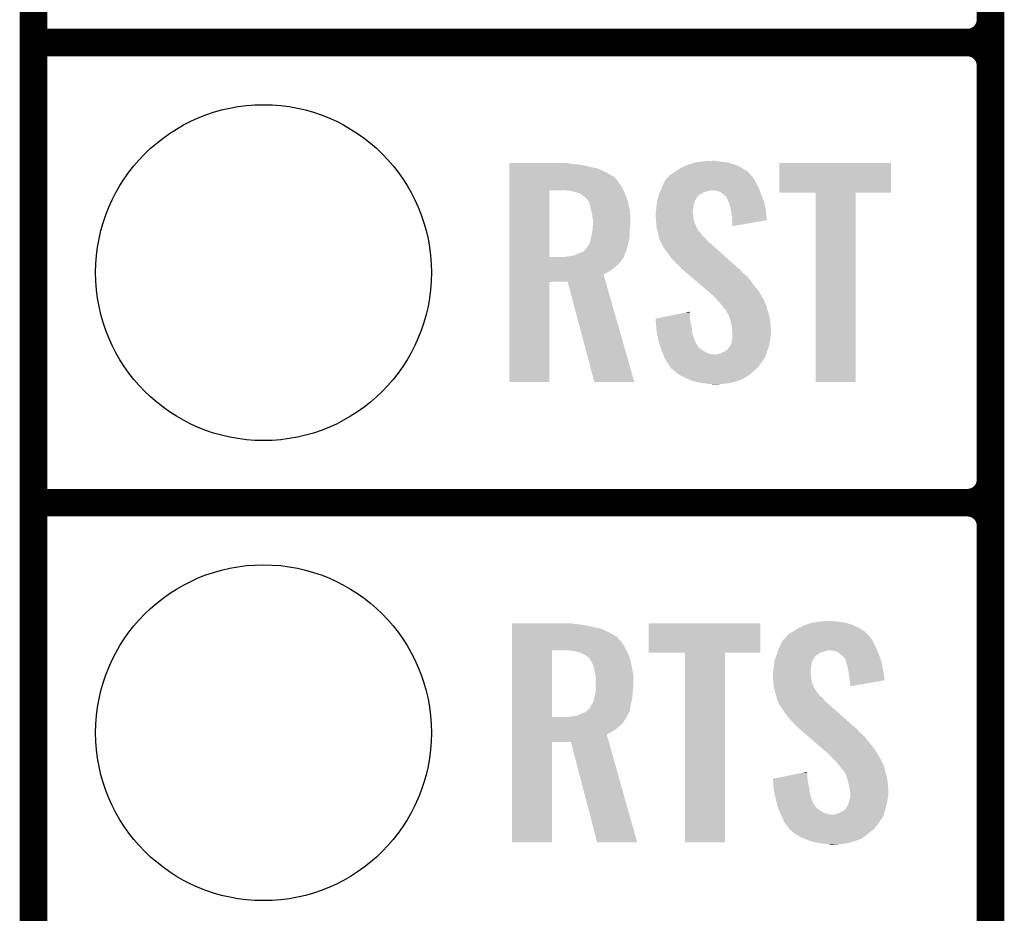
# Model space of a CAD drawing. Extents: x -1.3 to 24.2, y -3.9 to 55.4.
# Tile 13 of 30: x -1.3 to 4.1, y 11.7 to 16.6. Entities that reach past the tile are written whole.
import ezdxf

# ---------------------------------------------------------------- set-up
doc = ezdxf.new("R2010")
doc.units = 0
doc.layers.get('0').update_dxf_attribs({"linetype": 'CONTINUOUS'})
for name, color, linetype in [('NB_IOT_7_CLICK_V102_GKO', 9, 'CONTINUOUS'), ('NB_IOT_7_CLICK_V102_GTO', 11, 'CONTINUOUS'), ('NB_IOT_7_CLICK_V102_GTS', 8, 'CONTINUOUS')]:
    doc.layers.add(name, color=color, linetype=linetype)

# ---------------------------------------------------------------- blocks, each defined once
blk = doc.blocks.new('ROUND_55')
blk.add_circle((0, 0), 0.9271)

msp = doc.modelspace()

# ---------------------------------------------------------------- linework, layer by layer
at = {"layer": 'NB_IOT_7_CLICK_V102_GKO', "const_width": 0.1524}
msp.add_lwpolyline([(-1.27, -3.81), (-1.27, 53.086)], dxfattribs=at)
at = {"layer": 'NB_IOT_7_CLICK_V102_GTO', "const_width": 0.1524}
for points in [[(4.0132, -0.5588), (4.0132, 18.3388)], [(-1.27, 16.51), (3.8862, 16.51)], [(-1.27, 16.51), (3.8862, 16.51)], [(4.0132, 14.097), (4.0132, 16.383)], [(-1.27, 13.97), (3.8862, 13.97)], [(-1.27, 13.97), (3.8862, 13.97)], [(4.0132, 11.557), (4.0132, 13.843)]]:
    msp.add_lwpolyline(points, dxfattribs=at)
for points in [[(3.8862, 16.51, 0.4142136), (4.0132, 16.637)], [(4.0132, 16.383, 0.4142136), (3.8862, 16.51)], [(4.0132, 16.383, 0.4142136), (3.8862, 16.51)], [(3.8862, 13.97, 0.4142136), (4.0132, 14.097)], [(4.0132, 13.843, 0.4142136), (3.8862, 13.97)], [(4.0132, 13.843, 0.4142136), (3.8862, 13.97)]]:
    msp.add_lwpolyline(points, format="xyb", dxfattribs=at)
at = {"layer": 'NB_IOT_7_CLICK_V102_GTO'}
for points in [[(1.35638, 15.84198), (1.356382, 15.84452), (1.69418, 15.84198), (1.6764, 15.84452)], [(1.35638, 15.83944), (1.35638, 15.84198), (1.71196, 15.83944), (1.69418, 15.84198)], [(1.35638, 15.83436), (1.35638, 15.83944), (1.75514, 15.83436), (1.71196, 15.83944)], [(1.35638, 15.814038), (1.35638, 15.83436), (1.846582, 15.814038), (1.75514, 15.83436)], [(2.280918, 15.80388), (2.306322, 15.81912), (2.663826, 15.80388), (2.63906, 15.81912)], [(2.306322, 15.81912), (2.339342, 15.834362), (2.63906, 15.81912), (2.6064, 15.834362)], [(2.339342, 15.834362), (2.347464, 15.8369), (2.6064, 15.834362), (2.60096, 15.8369)], [(2.347464, 15.8369), (2.37998, 15.84706), (2.60096, 15.8369), (2.565402, 15.84706)], [(2.37998, 15.84706), (2.412154, 15.85214), (2.565402, 15.84706), (2.52984, 15.85214)], [(2.412154, 15.85214), (2.428242, 15.85468), (2.52984, 15.85214), (2.504438, 15.85468)], [(2.428242, 15.85468), (2.47904, 15.85722), (2.504438, 15.85468), (2.491742, 15.85722)], [(2.84734, 15.681982), (2.84736, 15.844498), (3.464538, 15.681982), (3.46456, 15.844498)], [(2.84736, 15.844498), (2.847362, 15.84452), (3.46456, 15.844498), (2.847362, 15.84452)], [(1.35638, 15.79372), (1.35638, 15.814038), (1.8923, 15.79372), (1.846582, 15.814038)], [(1.35638, 15.77086), (1.35638, 15.79372), (1.9304, 15.77086), (1.8923, 15.79372)], [(1.35638, 15.768318), (1.35638, 15.77086), (1.93548, 15.768318), (1.9304, 15.77086)], [(1.35638, 15.758158), (1.35638, 15.768318), (1.94564, 15.758158), (1.93548, 15.768318)], [(2.229062, 15.76324), (2.233716, 15.768316), (2.702562, 15.76324), (2.700022, 15.768316)], [(2.233716, 15.768316), (2.245364, 15.781022), (2.700022, 15.768316), (2.688376, 15.781022)], [(2.245364, 15.781022), (2.250438, 15.78356), (2.688376, 15.781022), (2.68605, 15.78356)], [(2.250438, 15.78356), (2.26314, 15.791178), (2.68605, 15.78356), (2.679068, 15.791178)], [(2.26314, 15.791178), (2.273804, 15.798798), (2.679068, 15.791178), (2.672082, 15.798798)], [(2.273804, 15.798798), (2.280918, 15.80388), (2.672082, 15.798798), (2.663826, 15.80388)], [(1.356378, 15.712438), (1.35638, 15.73784), (1.97866, 15.712438), (1.96088, 15.73784)], [(1.356378, 15.69466), (1.356378, 15.712438), (1.986866, 15.69466), (1.97866, 15.712438)], [(1.35638, 15.73784), (1.35638, 15.758158), (1.96088, 15.73784), (1.94564, 15.758158)], [(2.196372, 15.704818), (2.19964, 15.71244), (2.73558, 15.704818), (2.731424, 15.71244)], [(2.19964, 15.71244), (2.209122, 15.73276), (2.731424, 15.71244), (2.72034, 15.73276)], [(2.209122, 15.73276), (2.217422, 15.75054), (2.72034, 15.73276), (2.71145, 15.75054)], [(2.217422, 15.75054), (2.219748, 15.753078), (2.71145, 15.75054), (2.71018, 15.753078)], [(2.219748, 15.753078), (2.229062, 15.76324), (2.71018, 15.753078), (2.702562, 15.76324)], [(1.356372, 15.326382), (1.356378, 15.69466), (1.57734, 15.326382), (1.577362, 15.69466)], [(1.689102, 15.69212), (1.65862, 15.69466), (1.98804, 15.69212), (1.986866, 15.69466)], [(1.7145, 15.68704), (1.689102, 15.69212), (1.990384, 15.68704), (1.98804, 15.69212)], [(1.7399, 15.67942), (1.7145, 15.68704), (1.9939, 15.67942), (1.990384, 15.68704)], [(1.75514, 15.6718), (1.7399, 15.67942), (1.996864, 15.6718), (1.9939, 15.67942)], [(1.76784, 15.66164), (1.75514, 15.6718), (2.000816, 15.66164), (1.996864, 15.6718)], [(1.775462, 15.656558), (1.76784, 15.66164), (2.002792, 15.656558), (2.000816, 15.66164)], [(1.78308, 15.64894), (1.775462, 15.656558), (2.005754, 15.64894), (2.002792, 15.656558)], [(2.17714, 15.651478), (2.179318, 15.6591), (2.39014, 15.651478), (2.39522, 15.6591)], [(2.179318, 15.6591), (2.180044, 15.66164), (2.39522, 15.6591), (2.39776, 15.66164)], [(2.180044, 15.66164), (2.182948, 15.6718), (2.39776, 15.66164), (2.41046, 15.6718)], [(2.182948, 15.6718), (2.1844, 15.676882), (2.41046, 15.6718), (2.418082, 15.676882)], [(2.1844, 15.676882), (2.186574, 15.681958), (2.418082, 15.676882), (2.425696, 15.681958)], [(2.186574, 15.681958), (2.189842, 15.68958), (2.425696, 15.681958), (2.451102, 15.68958)], [(2.189842, 15.68958), (2.192018, 15.69466), (2.451102, 15.68958), (2.471418, 15.69466)], [(2.192018, 15.69466), (2.196372, 15.704818), (2.73921, 15.69466), (2.73558, 15.704818)], [(2.499358, 15.69212), (2.479038, 15.69466), (2.740116, 15.69212), (2.73921, 15.69466)], [(2.519676, 15.687042), (2.499358, 15.69212), (2.74193, 15.687042), (2.740116, 15.69212)], [(2.541906, 15.66926), (2.519676, 15.687042), (2.74828, 15.66926), (2.74193, 15.687042)], [(2.54508, 15.66672), (2.541906, 15.66926), (2.749296, 15.66672), (2.74828, 15.66926)], [(2.555234, 15.659102), (2.54508, 15.66672), (2.752344, 15.659102), (2.749296, 15.66672)], [(2.557778, 15.648946), (2.555234, 15.659102), (2.756406, 15.648946), (2.752344, 15.659102)], [(3.047978, 15.68196), (2.84734, 15.681982), (3.464538, 15.68196), (3.464538, 15.681982)], [(3.04798, 15.681938), (3.047978, 15.68196), (3.26898, 15.681938), (3.464538, 15.68196)], [(3.048, 14.635502), (3.04798, 15.681938), (3.268958, 14.635502), (3.26898, 15.681938)], [(1.793966, 15.633698), (1.78308, 15.64894), (2.01168, 15.633698), (2.005754, 15.64894)], [(1.79578, 15.631158), (1.793966, 15.633698), (2.01219, 15.631158), (2.01168, 15.633698)], [(1.8034, 15.608298), (1.79578, 15.631158), (2.016762, 15.608298), (2.01219, 15.631158)], [(1.80848, 15.58544), (1.8034, 15.608298), (2.021332, 15.58544), (2.016762, 15.608298)], [(2.16662, 15.582902), (2.168396, 15.60068), (2.370136, 15.582902), (2.37236, 15.60068)], [(2.168396, 15.60068), (2.16916, 15.6083), (2.37236, 15.60068), (2.37363, 15.6083)], [(2.16916, 15.6083), (2.170332, 15.61592), (2.37363, 15.6083), (2.3749, 15.61592)], [(2.170332, 15.61592), (2.172676, 15.631158), (2.3749, 15.61592), (2.37998, 15.631158)], [(2.172676, 15.631158), (2.17424, 15.641322), (2.37998, 15.631158), (2.385062, 15.641322)], [(2.17424, 15.641322), (2.17714, 15.651478), (2.385062, 15.641322), (2.39014, 15.651478)], [(2.562854, 15.643866), (2.557778, 15.648946), (2.758438, 15.643866), (2.756406, 15.648946)], [(2.56286, 15.641324), (2.562854, 15.643866), (2.759454, 15.641324), (2.758438, 15.643866)], [(2.566672, 15.631158), (2.56286, 15.641324), (2.76352, 15.631158), (2.759454, 15.641324)], [(2.57048, 15.621), (2.566672, 15.631158), (2.76566, 15.621), (2.76352, 15.631158)], [(2.578098, 15.598142), (2.57048, 15.621), (2.770472, 15.598142), (2.76566, 15.621)], [(1.809116, 15.5829), (1.80848, 15.58544), (2.02184, 15.5829), (2.021332, 15.58544)], [(1.81356, 15.565118), (1.809116, 15.5829), (2.023458, 15.565118), (2.02184, 15.5829)], [(1.81469, 15.554962), (1.81356, 15.565118), (2.02438, 15.554962), (2.023458, 15.565118)], [(1.8161, 15.54226), (1.81469, 15.554962), (2.02438, 15.54226), (2.02438, 15.554962)], [(2.16408, 15.572742), (2.165984, 15.580358), (2.36982, 15.572742), (2.36982, 15.580358)], [(2.16408, 15.570198), (2.16408, 15.572742), (2.36982, 15.570198), (2.36982, 15.572742)], [(2.16408, 15.560038), (2.16408, 15.570198), (2.37236, 15.560038), (2.36982, 15.570198)], [(2.16517, 15.544798), (2.16408, 15.560038), (2.37236, 15.544798), (2.37236, 15.560038)], [(2.165984, 15.580358), (2.16662, 15.582902), (2.36982, 15.580358), (2.370136, 15.582902)], [(2.580506, 15.582898), (2.578098, 15.598142), (2.77368, 15.582898), (2.770472, 15.598142)], [(2.58572, 15.549882), (2.580506, 15.582898), (2.776812, 15.549882), (2.77368, 15.582898)], [(2.58572, 15.529562), (2.58572, 15.549882), (2.77874, 15.529562), (2.776812, 15.549882)], [(1.81864, 15.527018), (1.8161, 15.54226), (2.02438, 15.527018), (2.02438, 15.54226)], [(1.81649, 15.481298), (1.818248, 15.50416), (2.02184, 15.481298), (2.02438, 15.50416)], [(1.818248, 15.50416), (1.81864, 15.50924), (2.02438, 15.50416), (2.02438, 15.50924)], [(1.81864, 15.50924), (1.81864, 15.527018), (2.02438, 15.50924), (2.02438, 15.527018)], [(2.16662, 15.52448), (2.16517, 15.544798), (2.37744, 15.52448), (2.37236, 15.544798)], [(2.167402, 15.514318), (2.16662, 15.52448), (2.37998, 15.514318), (2.37744, 15.52448)], [(2.16916, 15.491462), (2.167402, 15.514318), (2.390532, 15.491462), (2.37998, 15.514318)], [(2.171932, 15.4813), (2.16916, 15.491462), (2.395222, 15.4813), (2.390532, 15.491462)], [(2.585722, 15.529556), (2.58572, 15.529562), (2.77874, 15.529556), (2.77874, 15.529562)], [(2.58826, 15.51178), (2.585722, 15.529556), (2.676102, 15.51178), (2.77874, 15.529556)], [(2.58826, 15.496566), (2.58826, 15.51178), (2.58826, 15.496566), (2.676102, 15.51178)], [(1.806504, 15.42542), (1.81102, 15.44574), (2.0193, 15.42542), (2.020992, 15.44574)], [(1.81102, 15.44574), (1.812712, 15.4559), (2.020992, 15.44574), (2.02184, 15.4559)], [(1.812712, 15.4559), (1.8161, 15.47622), (2.02184, 15.4559), (2.02184, 15.47622)], [(1.8161, 15.47622), (1.81649, 15.481298), (2.02184, 15.47622), (2.02184, 15.481298)], [(2.172626, 15.478754), (2.171932, 15.4813), (2.39776, 15.478754), (2.395222, 15.4813)], [(2.17332, 15.476214), (2.172626, 15.478754), (2.397764, 15.476214), (2.39776, 15.478754)], [(2.175396, 15.468598), (2.17332, 15.476214), (2.402842, 15.468598), (2.397764, 15.476214)], [(2.17678, 15.46352), (2.175396, 15.468598), (2.40792, 15.46352), (2.402842, 15.468598)], [(2.17791, 15.45844), (2.17678, 15.46352), (2.413, 15.45844), (2.40792, 15.46352)], [(2.181296, 15.443198), (2.17791, 15.45844), (2.423162, 15.443198), (2.413, 15.45844)], [(2.18186, 15.44066), (2.181296, 15.443198), (2.426336, 15.44066), (2.423162, 15.443198)], [(2.183766, 15.43304), (2.18186, 15.44066), (2.435862, 15.43304), (2.426336, 15.44066)], [(1.780538, 15.372078), (1.79578, 15.39494), (2.006402, 15.372078), (2.01168, 15.39494)], [(1.79578, 15.39494), (1.800858, 15.402556), (2.01168, 15.39494), (2.013584, 15.402556)], [(1.800858, 15.402556), (1.80594, 15.42288), (2.013584, 15.402556), (2.018664, 15.42288)], [(1.80594, 15.42288), (1.806504, 15.42542), (2.018664, 15.42288), (2.0193, 15.42542)], [(2.186938, 15.420342), (2.183766, 15.43304), (2.446744, 15.420342), (2.435862, 15.43304)], [(2.18999, 15.415258), (2.186938, 15.420342), (2.4511, 15.415258), (2.446744, 15.420342)], [(2.19456, 15.407642), (2.18999, 15.415258), (2.459988, 15.407642), (2.4511, 15.415258)], [(2.196466, 15.40002), (2.19456, 15.407642), (2.46888, 15.40002), (2.459988, 15.407642)], [(2.197098, 15.397486), (2.196466, 15.40002), (2.471702, 15.397486), (2.46888, 15.40002)], [(2.199638, 15.39494), (2.197098, 15.397486), (2.474536, 15.39494), (2.471702, 15.397486)], [(2.212338, 15.372082), (2.199638, 15.39494), (2.499982, 15.372082), (2.474536, 15.39494)], [(1.661158, 15.32636), (1.6764, 15.3289), (1.988818, 15.32636), (1.990088, 15.3289)], [(1.6764, 15.3289), (1.696688, 15.331436), (1.990088, 15.3289), (1.991358, 15.331436)], [(1.696688, 15.331436), (1.69672, 15.33144), (1.991358, 15.331436), (1.991358, 15.33144)], [(1.69672, 15.33144), (1.708134, 15.333976), (1.991358, 15.33144), (1.99136, 15.333976)], [(1.708134, 15.333976), (1.719578, 15.336518), (1.99136, 15.333976), (1.992514, 15.336518)], [(1.719578, 15.336518), (1.7399, 15.34668), (1.992514, 15.336518), (1.997132, 15.34668)], [(1.7399, 15.34668), (1.762756, 15.3543), (1.997132, 15.34668), (2.000596, 15.3543)], [(1.762756, 15.3543), (1.770374, 15.361918), (2.000596, 15.3543), (2.004058, 15.361918)], [(1.770374, 15.361918), (1.780538, 15.372078), (2.004058, 15.361918), (2.006402, 15.372078)], [(2.23012, 15.34922), (2.212338, 15.372082), (2.525432, 15.34922), (2.499982, 15.372082)], [(2.2479, 15.32382), (2.23012, 15.34922), (2.553708, 15.32382), (2.525432, 15.34922)], [(1.35637, 15.293338), (1.356372, 15.31112), (1.965958, 15.293338), (1.97866, 15.31112)], [(1.35637, 15.2781), (1.35637, 15.293338), (1.950718, 15.2781), (1.965958, 15.293338)], [(1.35637, 15.26032), (1.35637, 15.2781), (1.92786, 15.26032), (1.950718, 15.2781)], [(1.356372, 15.32636), (1.356372, 15.326382), (1.661158, 15.32636), (1.57734, 15.326382)], [(1.356372, 15.32128), (1.356372, 15.32636), (1.986278, 15.32128), (1.988818, 15.32636)], [(1.356372, 15.31112), (1.356372, 15.32128), (1.97866, 15.31112), (1.986278, 15.32128)], [(2.265682, 15.30604), (2.2479, 15.32382), (2.573502, 15.30604), (2.553708, 15.32382)], [(2.280918, 15.28826), (2.265682, 15.30604), (2.593294, 15.28826), (2.573502, 15.30604)], [(2.293618, 15.278102), (2.280918, 15.28826), (2.604602, 15.278102), (2.593294, 15.28826)], [(2.303774, 15.267946), (2.293618, 15.278102), (2.615908, 15.267946), (2.604602, 15.278102)], [(1.35637, 15.245082), (1.35637, 15.26032), (1.905002, 15.245082), (1.92786, 15.26032)], [(1.35637, 15.229824), (1.35637, 15.245082), (1.877064, 15.229824), (1.905002, 15.245082)], [(1.35637, 15.1892), (1.35637, 15.229824), (1.888694, 15.1892), (1.877064, 15.229824)], [(2.30378, 15.265408), (2.303774, 15.267946), (2.618734, 15.265408), (2.615908, 15.267946)], [(2.303792, 15.265398), (2.30378, 15.265408), (2.618744, 15.265398), (2.618734, 15.265408)], [(2.306772, 15.262858), (2.303792, 15.265398), (2.62382, 15.262858), (2.618744, 15.265398)], [(2.318688, 15.2527), (2.306772, 15.262858), (2.63398, 15.2527), (2.62382, 15.262858)], [(2.336566, 15.237458), (2.318688, 15.2527), (2.646682, 15.237458), (2.63398, 15.2527)], [(2.357422, 15.219678), (2.336566, 15.237458), (2.669542, 15.219678), (2.646682, 15.237458)], [(1.35636, 14.635502), (1.35637, 15.189178), (1.577318, 14.635502), (1.57734, 15.189178)], [(1.35637, 15.189178), (1.35637, 15.1892), (1.57734, 15.189178), (1.678922, 15.1892)], [(1.826256, 14.635496), (1.678922, 15.1892), (2.047208, 14.635496), (1.888694, 15.1892)], [(2.387214, 15.19428), (2.357422, 15.219678), (2.68986, 15.19428), (2.669542, 15.219678)], [(2.419988, 15.16634), (2.387214, 15.19428), (2.71018, 15.16634), (2.68986, 15.19428)], [(2.452764, 15.138398), (2.419988, 15.16634), (2.733042, 15.138398), (2.71018, 15.16634)], [(2.45872, 15.13332), (2.452764, 15.138398), (2.736006, 15.13332), (2.733042, 15.138398)], [(2.48158, 15.113), (2.45872, 15.13332), (2.747858, 15.113), (2.736006, 15.13332)], [(2.486662, 15.10792), (2.48158, 15.113), (2.75082, 15.10792), (2.747858, 15.113)], [(2.491744, 15.102838), (2.486662, 15.10792), (2.753362, 15.102838), (2.75082, 15.10792)], [(2.499364, 15.095218), (2.491744, 15.102838), (2.75844, 15.095218), (2.753362, 15.102838)], [(2.501902, 15.09268), (2.499364, 15.095218), (2.75971, 15.09268), (2.75844, 15.095218)], [(2.517458, 15.0749), (2.501902, 15.09268), (2.7686, 15.0749), (2.75971, 15.09268)], [(2.51968, 15.07236), (2.517458, 15.0749), (2.769554, 15.07236), (2.7686, 15.0749)], [(2.53238, 15.05712), (2.51968, 15.07236), (2.775268, 15.05712), (2.769554, 15.07236)], [(2.534072, 15.054582), (2.53238, 15.05712), (2.776218, 15.054582), (2.775268, 15.05712)], [(2.1641, 14.986004), (2.251844, 15.003778), (2.35458, 14.986004), (2.35458, 15.003778)], [(2.251844, 15.003778), (2.32708, 15.019018), (2.35458, 15.003778), (2.35204, 15.019018)], [(2.32708, 15.019018), (2.35204, 15.024074), (2.35204, 15.019018), (2.35204, 15.024074)], [(2.542538, 15.041882), (2.534072, 15.054582), (2.779684, 15.041882), (2.776218, 15.054582)], [(2.552696, 15.034262), (2.542538, 15.041882), (2.781762, 15.034262), (2.779684, 15.041882)], [(2.555238, 15.026642), (2.552696, 15.034262), (2.78384, 15.026642), (2.781762, 15.034262)], [(2.55524, 15.02664), (2.555238, 15.026642), (2.78384, 15.02664), (2.78384, 15.026642)], [(2.55524, 15.024104), (2.55524, 15.02664), (2.784622, 15.024104), (2.78384, 15.02664)], [(2.567938, 15.003782), (2.55524, 15.024104), (2.790874, 15.003782), (2.784622, 15.024104)], [(2.57175, 14.993618), (2.567938, 15.003782), (2.794, 14.993618), (2.790874, 15.003782)], [(2.164304, 14.983458), (2.1641, 14.986004), (2.35458, 14.983458), (2.35458, 14.986004)], [(2.166328, 14.95806), (2.164304, 14.983458), (2.35966, 14.95806), (2.35458, 14.983458)], [(2.168554, 14.930122), (2.166328, 14.95806), (2.36474, 14.930122), (2.35966, 14.95806)], [(2.575558, 14.983462), (2.57175, 14.993618), (2.795356, 14.983462), (2.794, 14.993618)], [(2.582546, 14.95552), (2.575558, 14.983462), (2.79908, 14.95552), (2.795356, 14.983462)], [(2.58572, 14.942822), (2.582546, 14.95552), (2.799874, 14.942822), (2.79908, 14.95552)], [(2.16916, 14.922498), (2.168554, 14.930122), (2.365434, 14.922498), (2.36474, 14.930122)], [(2.172856, 14.902178), (2.16916, 14.922498), (2.367282, 14.902178), (2.365434, 14.922498)], [(2.177936, 14.87424), (2.172856, 14.902178), (2.37744, 14.87424), (2.367282, 14.902178)], [(2.58572, 14.927582), (2.58572, 14.942822), (2.800828, 14.927582), (2.799874, 14.942822)], [(2.587838, 14.914882), (2.58572, 14.927582), (2.80162, 14.914882), (2.800828, 14.927582)], [(2.58826, 14.912342), (2.587838, 14.914882), (2.80162, 14.912342), (2.80162, 14.914882)], [(2.58826, 14.90218), (2.58826, 14.912342), (2.80162, 14.90218), (2.80162, 14.912342)], [(2.58826, 14.8844), (2.58826, 14.90218), (2.79908, 14.8844), (2.80162, 14.90218)], [(2.17932, 14.86662), (2.177936, 14.87424), (2.38049, 14.86662), (2.37744, 14.87424)], [(2.184936, 14.84884), (2.17932, 14.86662), (2.387604, 14.84884), (2.38049, 14.86662)], [(2.185738, 14.8463), (2.184936, 14.84884), (2.39014, 14.8463), (2.387604, 14.84884)], [(2.188144, 14.838678), (2.185738, 14.8463), (2.39522, 14.838678), (2.39014, 14.8463)], [(2.57302, 14.831062), (2.5781, 14.841222), (2.788412, 14.831062), (2.79146, 14.841222)], [(2.5781, 14.841222), (2.58318, 14.851382), (2.79146, 14.841222), (2.793716, 14.851382)], [(2.58318, 14.851382), (2.585296, 14.864082), (2.793716, 14.851382), (2.79654, 14.864082)], [(2.585296, 14.864082), (2.58826, 14.881862), (2.79654, 14.864082), (2.798762, 14.881862)], [(2.58826, 14.881862), (2.58826, 14.8844), (2.798762, 14.881862), (2.79908, 14.8844)], [(2.191352, 14.828518), (2.188144, 14.838678), (2.400304, 14.828518), (2.39522, 14.838678)], [(2.19456, 14.81836), (2.191352, 14.828518), (2.413, 14.81836), (2.400304, 14.828518)], [(2.19456, 14.818358), (2.19456, 14.81836), (2.413004, 14.818358), (2.413, 14.81836)], [(2.198624, 14.808202), (2.19456, 14.818358), (2.428238, 14.808202), (2.413004, 14.818358)], [(2.202688, 14.79804), (2.198624, 14.808202), (2.44602, 14.79804), (2.428238, 14.808202)], [(2.205736, 14.79042), (2.202688, 14.79804), (2.466342, 14.79042), (2.44602, 14.79804)], [(2.206752, 14.78788), (2.205736, 14.79042), (2.491738, 14.78788), (2.466342, 14.79042)], [(2.207768, 14.78534), (2.206752, 14.78788), (2.77368, 14.78534), (2.774526, 14.78788)], [(2.2098, 14.78026), (2.207768, 14.78534), (2.771138, 14.78026), (2.77368, 14.78534)], [(2.496822, 14.78788), (2.50698, 14.79042), (2.774526, 14.78788), (2.775372, 14.79042)], [(2.50698, 14.79042), (2.519682, 14.792962), (2.775372, 14.79042), (2.77622, 14.792962)], [(2.519682, 14.792962), (2.54254, 14.80312), (2.77622, 14.792962), (2.779606, 14.80312)], [(2.54254, 14.80312), (2.555242, 14.810742), (2.779606, 14.80312), (2.782146, 14.810742)], [(2.555242, 14.810742), (2.56032, 14.81582), (2.782146, 14.810742), (2.78384, 14.81582)], [(2.56032, 14.81582), (2.56794, 14.82344), (2.78384, 14.81582), (2.786124, 14.82344)], [(2.56794, 14.82344), (2.57302, 14.831062), (2.786124, 14.82344), (2.788412, 14.831062)], [(2.219962, 14.75994), (2.2098, 14.78026), (2.760978, 14.75994), (2.771138, 14.78026)], [(2.221232, 14.7574), (2.219962, 14.75994), (2.75844, 14.7574), (2.760978, 14.75994)], [(2.22504, 14.749782), (2.221232, 14.7574), (2.75336, 14.749782), (2.75844, 14.7574)], [(2.225042, 14.74978), (2.22504, 14.749782), (2.75336, 14.74978), (2.75336, 14.749782)], [(2.233508, 14.73708), (2.225042, 14.74978), (2.7432, 14.73708), (2.75336, 14.74978)], [(2.24028, 14.72692), (2.233508, 14.73708), (2.736426, 14.72692), (2.7432, 14.73708)], [(2.244092, 14.721838), (2.24028, 14.72692), (2.733038, 14.721838), (2.736426, 14.72692)], [(2.247898, 14.71676), (2.244092, 14.721838), (2.72796, 14.71676), (2.733038, 14.721838)], [(2.250438, 14.711684), (2.247898, 14.71676), (2.722884, 14.711684), (2.72796, 14.71676)], [(2.25637, 14.7066), (2.250438, 14.711684), (2.7178, 14.7066), (2.722884, 14.711684)], [(2.274148, 14.69136), (2.25637, 14.7066), (2.70002, 14.69136), (2.7178, 14.7066)], [(2.286, 14.6812), (2.274148, 14.69136), (2.688408, 14.6812), (2.70002, 14.69136)], [(2.300292, 14.673578), (2.286, 14.6812), (2.679698, 14.673578), (2.688408, 14.6812)], [(1.577318, 14.63548), (1.35636, 14.635502), (1.577318, 14.63548), (1.577318, 14.635502)], [(2.047212, 14.63548), (1.826256, 14.635496), (2.047212, 14.63548), (2.047208, 14.635496)], [(2.3241, 14.66088), (2.300292, 14.673578), (2.658534, 14.66088), (2.679698, 14.673578)], [(2.32991, 14.658338), (2.3241, 14.66088), (2.654298, 14.658338), (2.658534, 14.66088)], [(2.335712, 14.6558), (2.32991, 14.658338), (2.651756, 14.6558), (2.654298, 14.658338)], [(2.341518, 14.65326), (2.335712, 14.6558), (2.64414, 14.65326), (2.651756, 14.6558)], [(2.358938, 14.645638), (2.341518, 14.65326), (2.628898, 14.645638), (2.64414, 14.65326)], [(2.364738, 14.6431), (2.358938, 14.645638), (2.620012, 14.6431), (2.628898, 14.645638)], [(2.3749, 14.64056), (2.364738, 14.6431), (2.61112, 14.64056), (2.620012, 14.6431)], [(2.40538, 14.63294), (2.3749, 14.64056), (2.585722, 14.63294), (2.61112, 14.64056)], [(2.44094, 14.62786), (2.40538, 14.63294), (2.56032, 14.62786), (2.585722, 14.63294)], [(2.45872, 14.62532), (2.44094, 14.62786), (2.52984, 14.62532), (2.56032, 14.62786)], [(2.481578, 14.62278), (2.471418, 14.62532), (2.496822, 14.62278), (2.52984, 14.62532)], [(3.268958, 14.63548), (3.048, 14.635502), (3.268958, 14.63548), (3.268958, 14.635502)], [(1.37162, 13.30198), (1.371622, 13.30452), (1.70942, 13.30198), (1.694182, 13.30452)], [(1.37162, 13.29436), (1.37162, 13.30198), (1.770378, 13.29436), (1.70942, 13.30198)], [(1.37162, 13.2842), (1.37162, 13.29436), (1.8161, 13.2842), (1.770378, 13.29436)], [(1.37162, 13.274038), (1.37162, 13.2842), (1.864362, 13.274038), (1.8161, 13.2842)], [(1.37162, 13.25372), (1.37162, 13.274038), (1.907538, 13.25372), (1.864362, 13.274038)], [(2.12598, 13.141982), (2.126, 13.304498), (2.743178, 13.141982), (2.7432, 13.304498)], [(2.126, 13.304498), (2.126002, 13.30452), (2.7432, 13.304498), (2.126002, 13.30452)], [(2.923028, 13.258798), (2.93116, 13.26388), (3.319782, 13.258798), (3.311526, 13.26388)], [(2.93116, 13.26388), (2.956562, 13.27912), (3.311526, 13.26388), (3.28676, 13.27912)], [(2.956562, 13.27912), (2.989582, 13.29436), (3.28676, 13.27912), (3.254104, 13.29436)], [(2.989582, 13.29436), (2.9972, 13.2969), (3.254104, 13.29436), (3.24866, 13.2969)], [(2.9972, 13.2969), (3.02768, 13.30706), (3.24866, 13.2969), (3.213102, 13.30706)], [(3.02768, 13.30706), (3.059854, 13.31214), (3.213102, 13.30706), (3.18008, 13.31214)], [(3.059854, 13.31214), (3.075942, 13.31468), (3.18008, 13.31214), (3.152142, 13.31468)], [(3.075942, 13.31468), (3.12674, 13.31722), (3.152142, 13.31468), (3.141982, 13.31722)], [(1.37162, 13.23086), (1.37162, 13.25372), (1.94818, 13.23086), (1.907538, 13.25372)], [(1.37162, 13.228314), (1.37162, 13.23086), (1.953262, 13.228314), (1.94818, 13.23086)], [(1.37162, 13.215618), (1.37162, 13.228314), (1.960882, 13.215618), (1.953262, 13.228314)], [(1.37162, 13.197838), (1.37162, 13.215618), (1.978662, 13.197838), (1.960882, 13.215618)], [(2.858176, 13.192758), (2.867662, 13.21054), (3.36804, 13.192758), (3.361372, 13.21054)], [(2.867662, 13.21054), (2.869986, 13.213076), (3.361372, 13.21054), (3.36042, 13.213076)], [(2.869986, 13.213076), (2.879302, 13.22324), (3.36042, 13.213076), (3.350262, 13.22324)], [(2.879302, 13.22324), (2.883954, 13.228316), (3.350262, 13.22324), (3.347722, 13.228316)], [(2.883954, 13.228316), (2.8956, 13.24102), (3.347722, 13.228316), (3.336078, 13.24102)], [(2.8956, 13.24102), (2.898142, 13.243562), (3.336078, 13.24102), (3.333748, 13.243562)], [(2.898142, 13.243562), (2.91084, 13.25118), (3.333748, 13.243562), (3.326766, 13.25118)], [(2.91084, 13.25118), (2.923028, 13.258798), (3.326766, 13.25118), (3.319782, 13.258798)], [(1.371612, 12.786382), (1.371618, 13.15466), (1.59258, 12.786382), (1.592602, 13.15466)], [(1.371618, 13.17244), (1.37162, 13.197838), (1.9939, 13.17244), (1.978662, 13.197838)], [(1.371618, 13.15466), (1.371618, 13.17244), (2.003474, 13.15466), (1.9939, 13.17244)], [(1.706882, 13.15212), (1.6764, 13.15466), (2.004842, 13.15212), (2.003474, 13.15466)], [(2.840082, 13.15212), (2.840988, 13.154658), (3.111498, 13.15212), (3.119118, 13.154658)], [(2.840988, 13.15466), (2.844618, 13.164822), (3.387636, 13.15466), (3.38328, 13.164822)], [(2.840988, 13.154658), (2.840988, 13.15466), (3.119118, 13.154658), (3.126738, 13.15466)], [(2.844618, 13.164822), (2.84734, 13.172442), (3.38328, 13.164822), (3.379124, 13.172442)], [(2.84734, 13.172442), (2.858176, 13.192758), (3.379124, 13.172442), (3.36804, 13.192758)], [(3.149598, 13.15212), (3.126738, 13.15466), (3.388724, 13.15212), (3.387636, 13.15466)], [(1.73228, 13.147038), (1.706882, 13.15212), (2.007578, 13.147038), (2.004842, 13.15212)], [(1.75514, 13.13942), (1.73228, 13.147038), (2.01168, 13.13942), (2.007578, 13.147038)], [(1.755144, 13.139418), (1.75514, 13.13942), (2.01168, 13.139418), (2.01168, 13.13942)], [(1.770378, 13.1318), (1.755144, 13.139418), (2.01422, 13.1318), (2.01168, 13.139418)], [(1.78308, 13.12418), (1.770378, 13.1318), (2.01676, 13.12418), (2.01422, 13.1318)], [(1.79324, 13.116558), (1.78308, 13.12418), (2.0193, 13.116558), (2.01676, 13.12418)], [(1.800862, 13.108938), (1.79324, 13.116558), (2.02184, 13.108938), (2.0193, 13.116558)], [(1.80957, 13.093698), (1.800862, 13.108938), (2.02692, 13.093698), (2.02184, 13.108938)], [(2.326618, 13.14196), (2.12598, 13.141982), (2.743178, 13.14196), (2.743178, 13.141982)], [(2.32662, 13.141938), (2.326618, 13.14196), (2.54762, 13.141938), (2.743178, 13.14196)], [(2.32664, 12.095502), (2.32662, 13.141938), (2.547598, 12.095502), (2.54762, 13.141938)], [(2.820376, 13.091158), (2.821942, 13.101322), (3.02768, 13.091158), (3.032762, 13.101322)], [(2.821942, 13.101322), (2.825568, 13.111478), (3.032762, 13.101322), (3.03784, 13.111478)], [(2.825568, 13.111478), (2.828288, 13.119096), (3.03784, 13.111478), (3.04292, 13.119096)], [(2.828288, 13.119096), (2.829194, 13.121634), (3.04292, 13.119096), (3.047986, 13.121634)], [(2.829194, 13.121634), (2.8301, 13.12417), (3.047986, 13.121634), (3.048, 13.12417)], [(2.8301, 13.12417), (2.832826, 13.1318), (3.048, 13.12417), (3.05816, 13.1318)], [(2.832826, 13.1318), (2.836452, 13.141958), (3.05816, 13.1318), (3.073396, 13.141958)], [(2.836452, 13.141958), (2.839174, 13.14958), (3.073396, 13.141958), (3.0988, 13.14958)], [(2.839174, 13.14958), (2.840082, 13.15212), (3.0988, 13.14958), (3.111498, 13.15212)], [(3.167378, 13.147042), (3.149598, 13.15212), (3.3909, 13.147042), (3.388724, 13.15212)], [(3.189606, 13.12926), (3.167378, 13.147042), (3.39852, 13.12926), (3.3909, 13.147042)], [(3.19278, 13.12672), (3.189606, 13.12926), (3.399368, 13.12672), (3.39852, 13.12926)], [(3.202936, 13.1191), (3.19278, 13.12672), (3.401908, 13.1191), (3.399368, 13.12672)], [(3.208018, 13.108944), (3.202936, 13.1191), (3.405292, 13.108944), (3.401908, 13.1191)], [(3.213094, 13.103866), (3.208018, 13.108944), (3.406986, 13.103866), (3.405292, 13.108944)], [(3.2131, 13.101322), (3.213094, 13.103866), (3.407834, 13.101322), (3.406986, 13.103866)], [(3.215642, 13.091158), (3.2131, 13.101322), (3.41122, 13.091158), (3.407834, 13.101322)], [(1.81102, 13.091158), (1.80957, 13.093698), (2.02743, 13.091158), (2.02692, 13.093698)], [(1.82118, 13.068298), (1.81102, 13.091158), (2.032002, 13.068298), (2.02743, 13.091158)], [(1.82626, 13.04544), (1.82118, 13.068298), (2.036572, 13.04544), (2.032002, 13.068298)], [(2.81432, 13.042902), (2.816096, 13.06068), (3.020376, 13.042902), (3.0226, 13.06068)], [(2.816096, 13.06068), (2.81686, 13.0683), (3.0226, 13.06068), (3.02387, 13.0683)], [(2.81686, 13.0683), (2.820376, 13.091158), (3.02387, 13.0683), (3.02768, 13.091158)], [(3.218182, 13.081), (3.215642, 13.091158), (3.41336, 13.081), (3.41122, 13.091158)], [(3.225798, 13.058142), (3.218182, 13.081), (3.418172, 13.058142), (3.41336, 13.081)], [(3.228206, 13.0429), (3.225798, 13.058142), (3.42138, 13.0429), (3.418172, 13.058142)], [(1.826896, 13.0429), (1.82626, 13.04544), (2.03708, 13.0429), (2.036572, 13.04544)], [(1.83134, 13.025118), (1.826896, 13.0429), (2.040314, 13.025118), (2.03708, 13.0429)], [(1.83247, 13.014958), (1.83134, 13.025118), (2.04216, 13.014958), (2.040314, 13.025118)], [(1.83388, 13.002258), (1.83247, 13.014958), (2.04216, 13.002258), (2.04216, 13.014958)], [(1.83388, 12.96416), (1.83388, 13.002258), (2.04216, 12.96416), (2.04216, 13.002258)], [(2.81178, 13.032742), (2.813684, 13.040358), (3.02006, 13.032742), (3.02006, 13.040358)], [(2.81178, 13.030198), (2.81178, 13.032742), (3.02006, 13.030198), (3.02006, 13.032742)], [(2.81178, 13.020038), (2.81178, 13.030198), (3.0226, 13.020038), (3.02006, 13.030198)], [(2.81287, 13.004798), (2.81178, 13.020038), (3.0226, 13.004798), (3.0226, 13.020038)], [(2.81432, 12.98448), (2.81287, 13.004798), (3.025988, 12.98448), (3.0226, 13.004798)], [(2.813684, 13.040358), (2.81432, 13.042902), (3.02006, 13.040358), (3.020376, 13.042902)], [(3.23342, 13.00988), (3.228206, 13.0429), (3.426086, 13.00988), (3.42138, 13.0429)], [(3.23596, 12.98956), (3.23342, 13.00988), (3.42898, 12.98956), (3.426086, 13.00988)], [(1.83388, 12.9413), (1.83388, 12.96416), (2.03962, 12.9413), (2.04216, 12.96416)], [(1.83388, 12.933678), (1.83388, 12.9413), (2.038856, 12.933678), (2.03962, 12.9413)], [(2.815102, 12.974318), (2.81432, 12.98448), (3.027682, 12.974318), (3.025988, 12.98448)], [(2.81686, 12.951462), (2.815102, 12.974318), (3.038232, 12.951462), (3.027682, 12.974318)], [(2.819632, 12.9413), (2.81686, 12.951462), (3.042922, 12.9413), (3.038232, 12.951462)], [(2.820326, 12.938756), (2.819632, 12.9413), (3.045462, 12.938756), (3.042922, 12.9413)], [(2.821712, 12.93368), (2.820326, 12.938756), (3.048002, 12.93368), (3.045462, 12.938756)], [(3.235962, 12.989556), (3.23596, 12.98956), (3.42898, 12.989556), (3.42898, 12.98956)], [(3.2385, 12.97178), (3.235962, 12.989556), (3.326342, 12.97178), (3.42898, 12.989556)], [(3.2385, 12.956566), (3.2385, 12.97178), (3.2385, 12.956566), (3.326342, 12.97178)], [(1.816098, 12.862558), (1.823718, 12.882878), (2.028824, 12.862558), (2.033904, 12.882878)], [(1.823718, 12.882878), (1.824282, 12.88542), (2.033904, 12.882878), (2.03454, 12.88542)], [(1.824282, 12.88542), (1.8288, 12.90574), (2.03454, 12.88542), (2.036232, 12.90574)], [(1.8288, 12.90574), (1.830646, 12.9159), (2.036232, 12.90574), (2.03708, 12.9159)], [(1.830646, 12.9159), (1.83388, 12.933678), (2.03708, 12.9159), (2.038856, 12.933678)], [(2.823098, 12.928598), (2.821712, 12.93368), (3.05308, 12.928598), (3.048002, 12.93368)], [(2.824482, 12.92352), (2.823098, 12.928598), (3.05689, 12.92352), (3.05308, 12.928598)], [(2.826176, 12.91844), (2.824482, 12.92352), (3.0607, 12.91844), (3.05689, 12.92352)], [(2.831254, 12.903198), (2.826176, 12.91844), (3.070862, 12.903198), (3.0607, 12.91844)], [(2.832098, 12.900662), (2.831254, 12.903198), (3.074666, 12.900662), (3.070862, 12.903198)], [(2.833052, 12.893038), (2.832098, 12.900662), (3.086102, 12.893038), (3.074666, 12.900662)], [(2.83464, 12.880342), (2.833052, 12.893038), (3.09517, 12.880342), (3.086102, 12.893038)], [(1.786886, 12.821918), (1.79578, 12.82954), (2.021838, 12.821918), (2.02301, 12.82954)], [(1.79578, 12.82954), (1.798318, 12.832078), (2.02301, 12.82954), (2.0234, 12.832078)], [(1.798318, 12.832078), (1.803398, 12.839696), (2.0234, 12.832078), (2.024572, 12.839696)], [(1.803398, 12.839696), (1.80594, 12.84732), (2.024572, 12.839696), (2.025746, 12.84732)], [(1.80594, 12.84732), (1.811018, 12.85494), (2.025746, 12.84732), (2.02692, 12.85494)], [(1.811018, 12.85494), (1.816098, 12.862558), (2.02692, 12.85494), (2.028824, 12.862558)], [(2.837692, 12.875258), (2.83464, 12.880342), (3.0988, 12.875258), (3.09517, 12.880342)], [(2.84226, 12.867642), (2.837692, 12.875258), (3.107688, 12.867642), (3.0988, 12.875258)], [(2.844166, 12.86002), (2.84226, 12.867642), (3.11658, 12.86002), (3.107688, 12.867642)], [(2.844798, 12.857486), (2.844166, 12.86002), (3.11945, 12.857486), (3.11658, 12.86002)], [(2.847338, 12.854942), (2.844798, 12.857486), (3.12233, 12.854942), (3.11945, 12.857486)], [(2.87782, 12.80922), (2.847338, 12.854942), (3.174092, 12.80922), (3.12233, 12.854942)], [(1.371612, 12.78636), (1.371612, 12.786382), (1.676398, 12.78636), (1.59258, 12.786382)], [(1.371612, 12.78128), (1.371612, 12.78636), (2.001518, 12.78128), (2.004058, 12.78636)], [(1.371612, 12.771118), (1.371612, 12.78128), (1.993898, 12.771118), (2.001518, 12.78128)], [(1.676398, 12.78636), (1.71193, 12.791436), (2.004058, 12.78636), (2.006598, 12.791436)], [(1.71193, 12.791436), (1.71196, 12.79144), (2.006598, 12.791436), (2.0066, 12.79144)], [(1.71196, 12.79144), (1.724658, 12.79398), (2.0066, 12.79144), (2.009138, 12.79398)], [(1.724658, 12.79398), (1.737358, 12.79652), (2.009138, 12.79398), (2.010292, 12.79652)], [(1.737358, 12.79652), (1.75768, 12.80668), (2.010292, 12.79652), (2.01491, 12.80668)], [(1.75768, 12.80668), (1.777998, 12.8143), (2.01491, 12.80668), (2.018374, 12.8143)], [(1.777998, 12.8143), (1.786886, 12.821918), (2.018374, 12.8143), (2.021838, 12.821918)], [(2.89814, 12.78382), (2.87782, 12.80922), (3.202846, 12.78382), (3.174092, 12.80922)], [(2.91338, 12.76604), (2.89814, 12.78382), (3.222974, 12.76604), (3.202846, 12.78382)], [(1.37161, 12.753338), (1.371612, 12.771118), (1.983738, 12.753338), (1.993898, 12.771118)], [(1.37161, 12.7381), (1.37161, 12.753338), (1.96596, 12.7381), (1.983738, 12.753338)], [(1.37161, 12.72032), (1.37161, 12.7381), (1.94564, 12.72032), (1.96596, 12.7381)], [(1.37161, 12.705082), (1.37161, 12.72032), (1.922782, 12.705082), (1.94564, 12.72032)], [(2.95402, 12.725398), (2.91338, 12.76604), (3.268984, 12.725398), (3.222974, 12.76604)], [(2.956954, 12.722856), (2.95402, 12.725398), (3.27406, 12.722856), (3.268984, 12.725398)], [(2.968672, 12.7127), (2.956954, 12.722856), (3.281682, 12.7127), (3.27406, 12.722856)], [(1.37161, 12.689824), (1.37161, 12.705082), (1.894844, 12.689824), (1.922782, 12.705082)], [(1.37161, 12.6492), (1.37161, 12.689824), (1.906302, 12.6492), (1.894844, 12.689824)], [(2.986258, 12.69746), (2.968672, 12.7127), (3.29692, 12.69746), (3.281682, 12.7127)], [(3.006776, 12.679678), (2.986258, 12.69746), (3.317242, 12.679678), (3.29692, 12.69746)], [(3.036082, 12.65428), (3.006776, 12.679678), (3.33756, 12.65428), (3.317242, 12.679678)], [(1.3716, 12.095502), (1.37161, 12.649178), (1.592558, 12.095502), (1.59258, 12.649178)], [(1.37161, 12.649178), (1.37161, 12.6492), (1.59258, 12.649178), (1.696702, 12.6492)], [(1.841496, 12.095496), (1.696702, 12.6492), (2.062448, 12.095496), (1.906302, 12.6492)], [(3.06832, 12.62634), (3.036082, 12.65428), (3.36042, 12.62634), (3.33756, 12.65428)], [(3.10056, 12.5984), (3.06832, 12.62634), (3.380742, 12.5984), (3.36042, 12.62634)], [(3.10642, 12.59332), (3.10056, 12.5984), (3.383706, 12.59332), (3.380742, 12.5984)], [(3.12928, 12.573), (3.10642, 12.59332), (3.395558, 12.573), (3.383706, 12.59332)], [(3.134362, 12.56792), (3.12928, 12.573), (3.39852, 12.56792), (3.395558, 12.573)], [(3.139444, 12.562838), (3.134362, 12.56792), (3.401062, 12.562838), (3.39852, 12.56792)], [(3.147064, 12.555218), (3.139444, 12.562838), (3.40614, 12.555218), (3.401062, 12.562838)], [(3.149602, 12.55268), (3.147064, 12.555218), (3.40741, 12.55268), (3.40614, 12.555218)], [(3.16738, 12.53236), (3.149602, 12.55268), (3.41757, 12.53236), (3.40741, 12.55268)], [(3.18008, 12.51712), (3.16738, 12.53236), (3.42519, 12.51712), (3.41757, 12.53236)], [(3.181776, 12.514578), (3.18008, 12.51712), (3.42646, 12.514578), (3.42519, 12.51712)], [(3.190238, 12.501882), (3.181776, 12.514578), (3.42877, 12.501882), (3.42646, 12.514578)], [(3.200396, 12.494262), (3.190238, 12.501882), (3.430154, 12.494262), (3.42877, 12.501882)], [(2.8118, 12.446004), (2.912084, 12.466318), (3.00228, 12.446004), (3.00228, 12.466318)], [(2.912084, 12.466318), (2.97478, 12.479018), (3.00228, 12.466318), (2.99974, 12.479018)], [(2.97478, 12.479018), (2.99974, 12.484074), (2.99974, 12.479018), (2.99974, 12.484074)], [(3.20294, 12.486644), (3.200396, 12.494262), (3.43154, 12.486644), (3.430154, 12.494262)], [(3.202946, 12.486638), (3.20294, 12.486644), (3.43154, 12.486638), (3.43154, 12.486644)], [(3.205478, 12.4841), (3.202946, 12.486638), (3.432322, 12.4841), (3.43154, 12.486638)], [(3.21564, 12.466322), (3.205478, 12.4841), (3.437792, 12.466322), (3.432322, 12.4841)], [(3.219874, 12.453618), (3.21564, 12.466322), (3.4417, 12.453618), (3.437792, 12.466322)], [(3.22326, 12.443458), (3.219874, 12.453618), (3.443056, 12.443458), (3.4417, 12.453618)], [(2.812004, 12.443458), (2.8118, 12.446004), (3.00228, 12.443458), (3.00228, 12.446004)], [(2.814028, 12.41806), (2.812004, 12.443458), (3.00736, 12.41806), (3.00228, 12.443458)], [(2.81686, 12.382502), (2.814028, 12.41806), (3.013826, 12.382502), (3.00736, 12.41806)], [(3.230246, 12.41552), (3.22326, 12.443458), (3.44678, 12.41552), (3.443056, 12.443458)], [(3.23342, 12.40282), (3.230246, 12.41552), (3.447574, 12.40282), (3.44678, 12.41552)], [(3.238078, 12.374882), (3.23342, 12.40282), (3.44932, 12.374882), (3.447574, 12.40282)], [(2.82148, 12.36218), (2.81686, 12.382502), (3.01752, 12.36218), (3.013826, 12.382502)], [(2.82783, 12.334238), (2.82148, 12.36218), (3.02514, 12.334238), (3.01752, 12.36218)], [(3.233422, 12.326622), (3.2385, 12.341864), (3.444556, 12.326622), (3.446462, 12.341864)], [(3.2385, 12.372342), (3.238078, 12.374882), (3.44932, 12.372342), (3.44932, 12.374882)], [(3.2385, 12.36218), (3.2385, 12.372342), (3.44932, 12.36218), (3.44932, 12.372342)], [(3.2385, 12.3444), (3.2385, 12.36218), (3.44678, 12.3444), (3.44932, 12.36218)], [(3.2385, 12.341864), (3.2385, 12.3444), (3.446462, 12.341864), (3.44678, 12.3444)], [(2.82956, 12.32662), (2.82783, 12.334238), (3.02819, 12.32662), (3.02514, 12.334238)], [(2.83424, 12.30884), (2.82956, 12.32662), (3.035304, 12.30884), (3.02819, 12.32662)], [(2.834908, 12.3063), (2.83424, 12.30884), (3.03784, 12.3063), (3.035304, 12.30884)], [(2.836912, 12.29868), (2.834908, 12.3063), (3.04292, 12.29868), (3.03784, 12.3063)], [(2.839586, 12.28852), (2.836912, 12.29868), (3.050542, 12.28852), (3.04292, 12.29868)], [(2.842258, 12.27836), (2.839586, 12.28852), (3.0607, 12.27836), (3.050542, 12.28852)], [(3.21564, 12.28344), (3.22072, 12.291062), (3.433824, 12.28344), (3.436112, 12.291062)], [(3.22072, 12.291062), (3.2258, 12.301222), (3.436112, 12.291062), (3.43916, 12.301222)], [(3.2258, 12.301222), (3.23088, 12.311382), (3.43916, 12.301222), (3.441416, 12.311382)], [(3.23088, 12.311382), (3.232998, 12.324082), (3.441416, 12.311382), (3.44424, 12.324082)], [(3.232998, 12.324082), (3.233422, 12.326622), (3.44424, 12.324082), (3.444556, 12.326622)], [(2.847, 12.268202), (2.842258, 12.27836), (3.075938, 12.268202), (3.0607, 12.27836)], [(2.851742, 12.25804), (2.847, 12.268202), (3.093722, 12.25804), (3.075938, 12.268202)], [(2.8553, 12.25042), (2.851742, 12.25804), (3.116582, 12.25042), (3.093722, 12.25804)], [(2.856484, 12.24788), (2.8553, 12.25042), (3.139442, 12.24788), (3.116582, 12.25042)], [(2.857672, 12.245338), (2.856484, 12.24788), (3.42392, 12.245338), (3.424554, 12.24788)], [(2.86004, 12.24026), (2.857672, 12.245338), (3.420872, 12.24026), (3.42392, 12.245338)], [(2.868508, 12.219938), (2.86004, 12.24026), (3.408678, 12.219938), (3.420872, 12.24026)], [(3.139442, 12.24788), (3.147062, 12.247882), (3.424554, 12.24788), (3.424554, 12.247882)], [(3.147062, 12.247882), (3.154682, 12.25042), (3.424554, 12.247882), (3.42519, 12.25042)], [(3.154682, 12.25042), (3.167382, 12.252962), (3.42519, 12.25042), (3.425824, 12.252962)], [(3.167382, 12.252962), (3.19024, 12.26312), (3.425824, 12.252962), (3.428364, 12.26312)], [(3.19024, 12.26312), (3.20294, 12.27074), (3.428364, 12.26312), (3.43027, 12.27074)], [(3.20294, 12.27074), (3.209704, 12.27582), (3.43027, 12.27074), (3.43154, 12.27582)], [(3.209704, 12.27582), (3.2131, 12.27837), (3.43154, 12.27582), (3.432304, 12.27837)], [(3.2131, 12.27837), (3.213106, 12.280906), (3.432304, 12.27837), (3.433064, 12.280906)], [(3.213106, 12.280906), (3.21564, 12.28344), (3.433064, 12.280906), (3.433824, 12.28344)], [(2.869566, 12.2174), (2.868508, 12.219938), (3.40614, 12.2174), (3.408678, 12.219938)], [(2.87274, 12.209782), (2.869566, 12.2174), (3.40106, 12.209782), (3.40614, 12.2174)], [(2.87274, 12.20978), (2.87274, 12.209782), (3.401058, 12.20978), (3.40106, 12.209782)], [(2.881208, 12.19708), (2.87274, 12.20978), (3.39344, 12.19708), (3.401058, 12.20978)], [(2.88798, 12.18692), (2.881208, 12.19708), (3.384972, 12.18692), (3.39344, 12.19708)], [(2.898134, 12.176766), (2.88798, 12.18692), (3.37651, 12.176766), (3.384972, 12.18692)], [(2.89814, 12.171688), (2.898134, 12.176766), (3.372278, 12.171688), (3.37651, 12.176766)], [(2.904078, 12.166598), (2.89814, 12.171688), (3.368038, 12.166598), (3.372278, 12.171688)], [(2.92185, 12.15136), (2.904078, 12.166598), (3.34772, 12.15136), (3.368038, 12.166598)], [(2.9337, 12.1412), (2.92185, 12.15136), (3.336108, 12.1412), (3.34772, 12.15136)], [(2.947988, 12.13358), (2.9337, 12.1412), (3.3274, 12.13358), (3.336108, 12.1412)], [(2.9718, 12.12088), (2.947988, 12.13358), (3.30835, 12.12088), (3.3274, 12.13358)], [(1.592558, 12.09548), (1.3716, 12.095502), (1.592558, 12.09548), (1.592558, 12.095502)], [(2.062452, 12.09548), (1.841496, 12.095496), (2.062452, 12.09548), (2.062448, 12.095496)], [(2.547598, 12.09548), (2.32664, 12.095502), (2.547598, 12.09548), (2.547598, 12.095502)], [(2.977974, 12.118338), (2.9718, 12.12088), (3.304538, 12.118338), (3.30835, 12.12088)], [(2.984144, 12.115798), (2.977974, 12.118338), (3.301994, 12.115798), (3.304538, 12.118338)], [(2.990308, 12.11326), (2.984144, 12.115798), (3.291838, 12.11326), (3.301994, 12.115798)], [(3.00882, 12.105638), (2.990308, 12.11326), (3.276598, 12.105638), (3.291838, 12.11326)], [(3.014978, 12.103102), (3.00882, 12.105638), (3.267718, 12.103102), (3.276598, 12.105638)], [(3.025146, 12.10056), (3.014978, 12.103102), (3.25882, 12.10056), (3.267718, 12.103102)], [(3.05562, 12.09294), (3.025146, 12.10056), (3.235958, 12.09294), (3.25882, 12.10056)], [(3.08864, 12.08786), (3.05562, 12.09294), (3.21056, 12.08786), (3.235958, 12.09294)], [(3.10642, 12.08532), (3.08864, 12.08786), (3.18008, 12.08532), (3.21056, 12.08786)], [(3.129278, 12.08278), (3.119118, 12.08532), (3.147062, 12.08278), (3.18008, 12.08532)]]:
    msp.add_solid(points, dxfattribs=at)

# ---------------------------------------------------------------- block references
at = {"layer": 'NB_IOT_7_CLICK_V102_GTS'}
for p in [(0, 15.24), (0, 12.7)]:
    msp.add_blockref('ROUND_55', p, dxfattribs=at)

doc.saveas('drawing.dxf')
